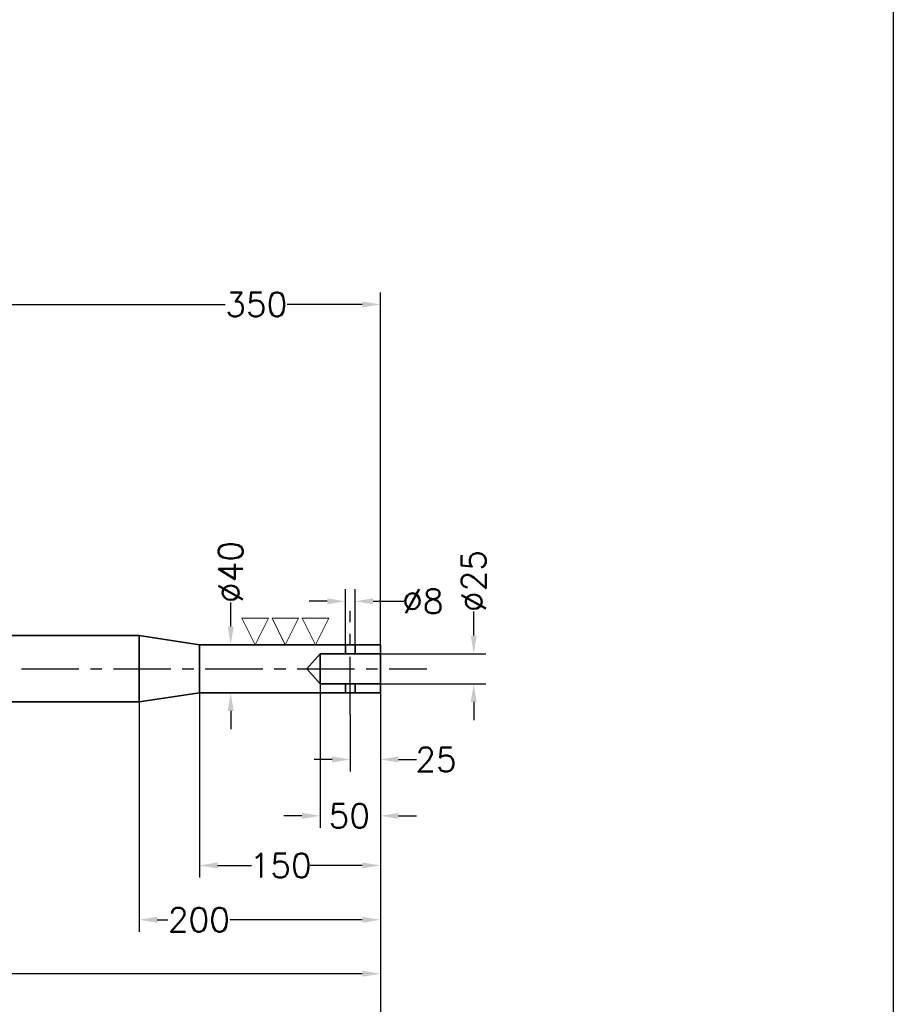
# Model space of a CAD drawing. Extents: x -2860 to 540, y -788 to 1462.
# Tile 4 of 5: x -234 to 490, y -353 to 464. Entities that reach past the tile are written whole.
import ezdxf

# ---------------------------------------------------------------- set-up
doc = ezdxf.new("R2010")
doc.units = 0
doc.header["$LTSCALE"] = 1.5
doc.header["$PDMODE"] = 2
doc.header["$PDSIZE"] = 5
doc.linetypes.add('CENTER', pattern=[50.8, 31.75, -6.35, 6.35, -6.35])
doc.layers.get('DEFPOINTS').update_dxf_attribs({"linetype": 'CONTINUOUS'})
doc.layers.add('CENTER', color=9, linetype='CENTER')
doc.layers.add('RAMME', color=7, linetype='CONTINUOUS')
doc.layers.add('DIMS', color=7, linetype='CONTINUOUS', lineweight=15)
doc.layers.add('STOCK', color=5, linetype='CONTINUOUS', lineweight=35)
doc.styles.add('ROMANS', font='romans')
doc.dimstyles.new('Text 20', dxfattribs={"dimtxt": 20, "dimasz": 15, "dimexe": 10, "dimexo": 0, "dimgap": 0, "dimtad": 0, "dimdsep": 46, "dimtxsty": 'ROMANS', "dimcen": 10, "dimazin": 2, "dimtfac": 0.65, "dimtofl": 0, "dimtmove": 0, "dimatfit": 0, "dimfxl": 1, "dimtolj": 1, "dimarcsym": 0})

# ---------------------------------------------------------------- blocks, each defined once
blk = doc.blocks.new('SLETDREJ')
at = {"layer": 'DIMS'}
for p, q in [((-14, 22), (-36, 22)), ((-36, 22), (-25, 0)), ((-14, 22), (-25, 0)), ((-11, 22), (0, 0)), ((11, 22), (-11, 22)), ((11, 22), (0, 0)), ((14, 22), (25, 0)), ((36, 22), (14, 22)), ((36, 22), (25, 0))]:
    blk.add_line(p, q, dxfattribs=at)
blk = doc.blocks.new('*D3')
at = {"layer": 'DEFPOINTS', "color": 0, "transparency": 16777216}
for p in [(64.75, -54.5), (39.75, -112.1), (39.75, -149.69)]:
    blk.add_point(p, dxfattribs=at)
at = {"layer": 'DIMS', "color": 0, "lineweight": -2, "transparency": 16777216}
for p, q in [((64.75, -54.5), (64.75, -159.69)), ((39.75, -112.1), (39.75, -159.69)), ((24.75, -149.69), (9.75, -149.69)), ((79.75, -149.69), (94.75, -149.69))]:
    blk.add_line(p, q, dxfattribs=at)
at = {"layer": 'DIMS', "color": 0, "transparency": 16777216}
for points in [[(24.75, -147.19), (24.75, -152.19), (39.75, -149.69)], [(79.75, -147.19), (79.75, -152.19), (64.75, -149.69)]]:
    blk.add_solid(points, dxfattribs=at)
at = {"layer": 'DIMS', "color": 0, "transparency": 16777216, "insert": (110.94, -149.69), "char_height": 20, "attachment_point": 5, "style": 'ROMANS'}
blk.add_mtext('\\A1;25', dxfattribs=at)
blk = doc.blocks.new('*D4')
at = {"layer": 'DEFPOINTS', "color": 0, "transparency": 16777216}
for p in [(14.75, -87), (64.75, -94.5), (14.75, -196.47)]:
    blk.add_point(p, dxfattribs=at)
at = {"layer": 'DIMS', "color": 0, "lineweight": -2, "transparency": 16777216}
for p, q in [((14.75, -87), (14.75, -206.47)), ((64.75, -94.5), (64.75, -206.47)), ((-0.25, -196.47), (-15.25, -196.47)), ((79.75, -196.47), (94.75, -196.47))]:
    blk.add_line(p, q, dxfattribs=at)
at = {"layer": 'DIMS', "color": 0, "transparency": 16777216}
for points in [[(-0.25, -193.97), (-0.25, -198.97), (14.75, -196.47)], [(79.75, -193.97), (79.75, -198.97), (64.75, -196.47)]]:
    blk.add_solid(points, dxfattribs=at)
at = {"layer": 'DIMS', "color": 0, "transparency": 16777216, "insert": (39.05, -196.47), "char_height": 20, "attachment_point": 5, "style": 'ROMANS'}
blk.add_mtext('\\A1;50', dxfattribs=at)
blk = doc.blocks.new('*D5')
at = {"layer": 'DEFPOINTS', "color": 0, "transparency": 16777216}
for p in [(-85.25, -94.5), (64.75, -94.5), (-85.25, -237.58)]:
    blk.add_point(p, dxfattribs=at)
at = {"layer": 'DIMS', "color": 0, "lineweight": -2, "transparency": 16777216}
for p, q in [((-85.25, -94.5), (-85.25, -247.58)), ((64.75, -94.5), (64.75, -247.58)), ((-70.25, -237.58), (-42.13, -237.58)), ((49.75, -237.58), (6.44, -237.58))]:
    blk.add_line(p, q, dxfattribs=at)
at = {"layer": 'DIMS', "color": 0, "transparency": 16777216}
for points in [[(-70.25, -235.08), (-70.25, -240.08), (-85.25, -237.58)], [(49.75, -235.08), (49.75, -240.08), (64.75, -237.58)]]:
    blk.add_solid(points, dxfattribs=at)
at = {"layer": 'DIMS', "color": 0, "transparency": 16777216, "insert": (-17.84, -237.58), "char_height": 20, "attachment_point": 5, "style": 'ROMANS'}
blk.add_mtext('\\A1;150', dxfattribs=at)
blk = doc.blocks.new('*D6')
at = {"layer": 'DEFPOINTS', "color": 0, "transparency": 16777216}
for p in [(64.75, -94.5), (-135.25, -102), (-135.25, -282.63)]:
    blk.add_point(p, dxfattribs=at)
at = {"layer": 'DIMS', "color": 0, "lineweight": -2, "transparency": 16777216}
for p, q in [((64.75, -94.5), (64.75, -292.63)), ((-135.25, -102), (-135.25, -292.63)), ((-120.25, -282.63), (-111.41, -282.63)), ((49.75, -282.63), (-59.98, -282.63))]:
    blk.add_line(p, q, dxfattribs=at)
at = {"layer": 'DIMS', "color": 0, "transparency": 16777216}
for points in [[(-120.25, -280.13), (-120.25, -285.13), (-135.25, -282.63)], [(49.75, -280.13), (49.75, -285.13), (64.75, -282.63)]]:
    blk.add_solid(points, dxfattribs=at)
at = {"layer": 'DIMS', "color": 0, "transparency": 16777216, "insert": (-85.69, -282.63), "char_height": 20, "attachment_point": 5, "style": 'ROMANS'}
blk.add_mtext('\\A1;200', dxfattribs=at)
blk = doc.blocks.new('*D7')
at = {"layer": 'DEFPOINTS', "color": 0, "transparency": 16777216}
for p in [(64.75, -94.5), (-775.25, -102), (-775.25, -327.38)]:
    blk.add_point(p, dxfattribs=at)
at = {"layer": 'DIMS', "color": 0, "lineweight": -2, "transparency": 16777216}
for p, q in [((64.75, -94.5), (64.75, -337.38)), ((-775.25, -102), (-775.25, -337.38)), ((-760.25, -327.38), (-541.81, -327.38)), ((49.75, -327.38), (-490.38, -327.38))]:
    blk.add_line(p, q, dxfattribs=at)
at = {"layer": 'DIMS', "color": 0, "transparency": 16777216}
for points in [[(-760.25, -324.88), (-760.25, -329.88), (-775.25, -327.38)], [(49.75, -324.88), (49.75, -329.88), (64.75, -327.38)]]:
    blk.add_solid(points, dxfattribs=at)
at = {"layer": 'DIMS', "color": 0, "transparency": 16777216, "insert": (-516.1, -327.38), "char_height": 20, "attachment_point": 5, "style": 'ROMANS'}
blk.add_mtext('\\A1;840', dxfattribs=at)
blk = doc.blocks.new('*D8')
at = {"layer": 'DEFPOINTS', "color": 0, "transparency": 16777216}
for p in [(-1835.25, -91.5), (64.75, -94.5), (-1835.25, -375.5)]:
    blk.add_point(p, dxfattribs=at)
at = {"layer": 'DIMS', "color": 0, "lineweight": -2, "transparency": 16777216}
for p, q in [((-1835.25, -91.5), (-1835.25, -385.5)), ((64.75, -94.5), (64.75, -385.5)), ((-1820.25, -375.5), (-904.56, -375.5)), ((49.75, -375.5), (-836.94, -375.5))]:
    blk.add_line(p, q, dxfattribs=at)
at = {"layer": 'DIMS', "color": 0, "transparency": 16777216}
for points in [[(-1820.25, -373), (-1820.25, -378), (-1835.25, -375.5)], [(49.75, -373), (49.75, -378), (64.75, -375.5)]]:
    blk.add_solid(points, dxfattribs=at)
at = {"layer": 'DIMS', "color": 0, "transparency": 16777216, "insert": (-870.75, -375.5), "char_height": 20, "attachment_point": 5, "style": 'ROMANS'}
blk.add_mtext('\\A1;1900', dxfattribs=at)
blk = doc.blocks.new('*D10')
at = {"layer": 'DEFPOINTS', "color": 0, "transparency": 16777216}
for p in [(-285.25, 227.69), (-285.25, -39.97), (64.75, -54.5)]:
    blk.add_point(p, dxfattribs=at)
at = {"layer": 'DIMS', "color": 0, "lineweight": -2, "transparency": 16777216}
for p, q in [((-285.25, -39.97), (-285.25, 237.69)), ((64.75, -54.5), (64.75, 237.69)), ((-270.25, 227.69), (-63.82, 227.69)), ((49.75, 227.69), (-12.39, 227.69))]:
    blk.add_line(p, q, dxfattribs=at)
at = {"layer": 'DIMS', "color": 0, "transparency": 16777216}
for points in [[(-270.25, 230.19), (-270.25, 225.19), (-285.25, 227.69)], [(49.75, 230.19), (49.75, 225.19), (64.75, 227.69)]]:
    blk.add_solid(points, dxfattribs=at)
at = {"layer": 'DIMS', "color": 0, "transparency": 16777216, "insert": (-38.11, 227.69), "char_height": 20, "attachment_point": 5, "style": 'ROMANS'}
blk.add_mtext('\\A1;350', dxfattribs=at)
blk = doc.blocks.new('*D19')
at = {"layer": 'DEFPOINTS', "color": 0, "transparency": 16777216}
for p in [(64.75, -62), (142.15, -62), (64.75, -87)]:
    blk.add_point(p, dxfattribs=at)
at = {"layer": 'DIMS', "color": 0, "lineweight": -2, "transparency": 16777216}
for p, q in [((142.15, -47), (142.15, -27)), ((64.75, -62), (152.15, -62)), ((64.75, -87), (152.15, -87)), ((142.15, -102), (142.15, -117))]:
    blk.add_line(p, q, dxfattribs=at)
at = {"layer": 'DIMS', "color": 0, "transparency": 16777216}
for points in [[(139.65, -47), (144.65, -47), (142.15, -62)], [(139.65, -102), (144.65, -102), (142.15, -87)]]:
    blk.add_solid(points, dxfattribs=at)
at = {"layer": 'DIMS', "color": 0, "transparency": 16777216, "insert": (142.15, -1.76), "char_height": 20, "attachment_point": 5, "rotation": 90, "style": 'ROMANS'}
blk.add_mtext('\\A1;%%C25', dxfattribs=at)
blk = doc.blocks.new('*D20')
at = {"layer": 'DEFPOINTS', "color": 0, "transparency": 16777216}
for p in [(-85.25, -54.5), (-59.32, -54.5), (-85.25, -94.5)]:
    blk.add_point(p, dxfattribs=at)
at = {"layer": 'DIMS', "color": 0, "lineweight": -2, "transparency": 16777216}
for p, q in [((-59.32, -39.5), (-59.32, -19.5)), ((-85.25, -54.5), (-49.32, -54.5)), ((-85.25, -94.5), (-49.32, -94.5)), ((-59.32, -109.5), (-59.32, -124.5))]:
    blk.add_line(p, q, dxfattribs=at)
at = {"layer": 'DIMS', "color": 0, "transparency": 16777216}
for points in [[(-61.82, -39.5), (-56.82, -39.5), (-59.32, -54.5)], [(-61.82, -109.5), (-56.82, -109.5), (-59.32, -94.5)]]:
    blk.add_solid(points, dxfattribs=at)
at = {"layer": 'DIMS', "color": 0, "transparency": 16777216, "insert": (-59.32, 5.74), "char_height": 20, "attachment_point": 5, "rotation": 90, "style": 'ROMANS'}
blk.add_mtext('\\A1;%%C40', dxfattribs=at)
blk = doc.blocks.new('*D21')
at = {"layer": 'DEFPOINTS', "color": 0, "transparency": 16777216}
for p in [(-537.84, -47), (-135.25, -47), (-135.25, -102)]:
    blk.add_point(p, dxfattribs=at)
at = {"layer": 'DIMS', "color": 0, "lineweight": -2, "transparency": 16777216}
for p, q in [((-537.84, -32), (-537.84, -17)), ((-135.25, -47), (-547.84, -47)), ((-135.25, -102), (-547.84, -102)), ((-537.84, -117), (-537.84, -132))]:
    blk.add_line(p, q, dxfattribs=at)
at = {"layer": 'DIMS', "color": 0, "transparency": 16777216}
for points in [[(-540.34, -32), (-535.34, -32), (-537.84, -47)], [(-540.34, -117), (-535.34, -117), (-537.84, -102)]]:
    blk.add_solid(points, dxfattribs=at)
at = {"layer": 'DIMS', "color": 0, "transparency": 16777216, "insert": (-537.84, 8.24), "char_height": 20, "attachment_point": 5, "rotation": 90, "style": 'ROMANS'}
blk.add_mtext('\\A1;%%C55', dxfattribs=at)
blk = doc.blocks.new('*D23')
at = {"layer": 'DEFPOINTS', "color": 0, "transparency": 16777216}
for p in [(43.75, -18.49), (35.75, -54.5), (43.75, -54.5)]:
    blk.add_point(p, dxfattribs=at)
at = {"layer": 'DIMS', "color": 0, "lineweight": -2, "transparency": 16777216}
for p, q in [((35.75, -54.5), (35.75, -8.49)), ((43.75, -54.5), (43.75, -8.49)), ((20.75, -18.49), (5.75, -18.49)), ((58.75, -18.49), (84.28, -18.49))]:
    blk.add_line(p, q, dxfattribs=at)
at = {"layer": 'DIMS', "color": 0, "transparency": 16777216}
for points in [[(20.75, -15.99), (20.75, -20.99), (35.75, -18.49)], [(58.75, -15.99), (58.75, -20.99), (43.75, -18.49)]]:
    blk.add_solid(points, dxfattribs=at)
at = {"layer": 'DIMS', "color": 0, "transparency": 16777216, "insert": (99.99, -18.49), "char_height": 20, "attachment_point": 5, "style": 'ROMANS'}
blk.add_mtext('\\A1;%%C8', dxfattribs=at)

msp = doc.modelspace()

# ---------------------------------------------------------------- linework, layer by layer
at = {"layer": 'CENTER'}
for p, q in [((39.752, -112.096), (39.752, -26.331)), ((-2518.806, -74.5), (103.252, -74.5))]:
    msp.add_line(p, q, dxfattribs=at)
at = {"layer": 'RAMME'}
msp.add_line((490, 1412), (490, -738), dxfattribs=at)
at = {"layer": 'STOCK'}
for p, q in [((-775.248, -47), (-135.248, -47)), ((-135.248, -47), (-135.248, -102)), ((-85.248, -54.5), (-135.248, -47)), ((-85.248, -54.5), (-85.248, -94.5)), ((-85.248, -54.5), (64.752, -54.5)), ((35.752, -62), (35.752, -54.5)), ((43.752, -62), (43.752, -54.5)), ((64.752, -54.5), (64.752, -94.5)), ((14.752, -62), (3.752, -74.5)), ((64.752, -62), (14.752, -62)), ((14.752, -62), (14.752, -74.5)), ((14.752, -87), (3.752, -74.5)), ((14.752, -87), (14.752, -74.5)), ((64.752, -87), (14.752, -87)), ((35.752, -94.5), (35.752, -87)), ((43.752, -94.5), (43.752, -87)), ((-85.248, -94.5), (-135.248, -102)), ((-85.248, -94.5), (64.752, -94.5)), ((-775.248, -102), (-135.248, -102))]:
    msp.add_line(p, q, dxfattribs=at)

# ---------------------------------------------------------------- block references
msp.add_blockref('SLETDREJ', (-14.03, -54.5), dxfattribs=at)

# ---------------------------------------------------------------- dimensions: what is measured, and where the dimension line sits
at = {"layer": 'DIMS'}
for base, p1, p2, picture, middle in [((-285.248, 227.69), (64.752, -54.5), (-285.248, -39.974), '*D10', (-38.107, 227.69)), ((39.752, -149.692), (64.752, -54.5), (39.752, -112.096), '*D3', (110.942, -149.692)), ((14.752, -196.465), (64.752, -94.5), (14.752, -87), '*D4', (39.048, -196.465)), ((-1835.248, -375.495), (64.752, -94.5), (-1835.248, -91.5), '*D8', (-870.752, -375.495)), ((-775.248, -327.382), (64.752, -94.5), (-775.248, -102), '*D7', (-516.095, -327.382)), ((-135.248, -282.626), (64.752, -94.5), (-135.248, -102), '*D6', (-85.692, -282.626)), ((-85.248, -237.58), (64.752, -94.5), (-85.248, -94.5), '*D5', (-17.842, -237.58))]:
    dim = msp.add_linear_dim(base=base, p1=p1, p2=p2, dimstyle='Text 20', dxfattribs=at)
    dim.commit()
    dim.dimension.update_dxf_attribs({"geometry": picture, "text_midpoint": middle, "dimtype": 160})
for base, p1, p2, picture, middle in [((-537.842, -47), (-135.248, -102), (-135.248, -47), '*D21', (-537.842, 8.238)), ((-59.316, -54.5), (-85.248, -94.5), (-85.248, -54.5), '*D20', (-59.316, 5.738)), ((142.147, -62), (64.752, -87), (64.752, -62), '*D19', (142.147, -1.762))]:
    dim = msp.add_linear_dim(base=base, p1=p1, p2=p2, angle=90, text='%%C<>', dimstyle='Text 20', dxfattribs=at)
    dim.commit()
    dim.dimension.update_dxf_attribs({"geometry": picture, "text_midpoint": middle, "dimtype": 160})
dim = msp.add_linear_dim(base=(43.752, -18.489), p1=(35.752, -54.5), p2=(43.752, -54.5), text='%%C<>', dimstyle='Text 20', override={"dimfxl": 4, "dimarcsym": 2}, dxfattribs=at)
dim.commit()
dim.dimension.update_dxf_attribs({"geometry": '*D23', "text_midpoint": (99.99, -18.489), "dimtype": 160})

doc.saveas('drawing.dxf')
